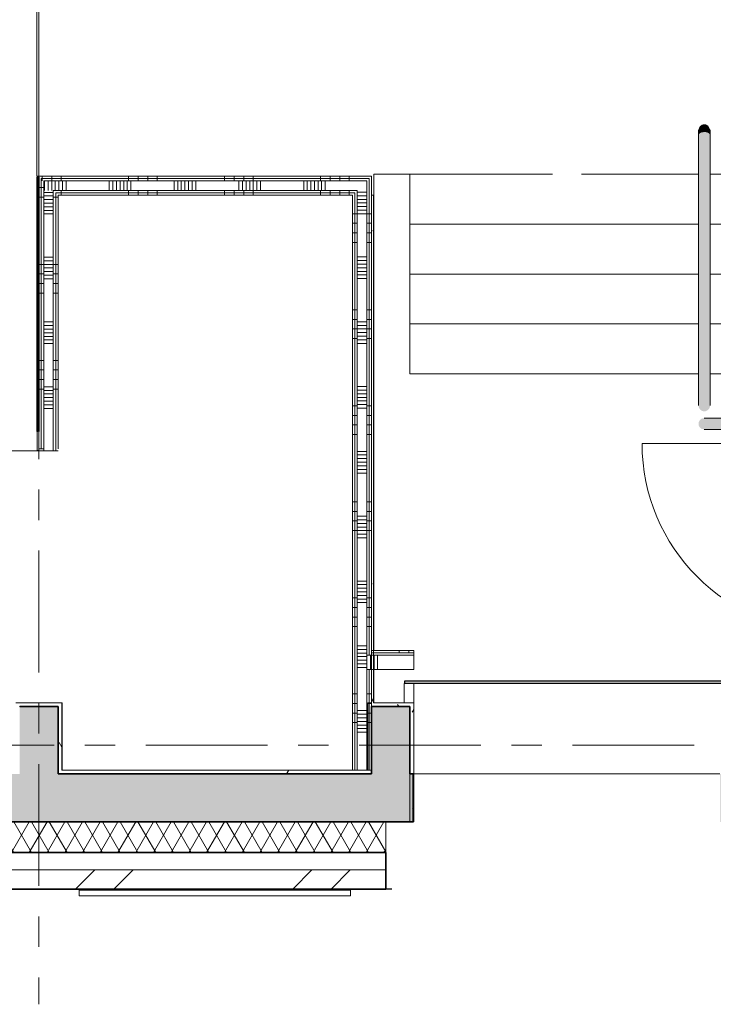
# Model space of a CAD drawing. Extents: x 2820 to 91013, y 1478 to 38178.
# Tile 55 of 182: x 42917 to 46530, y 1478 to 6605. Entities that reach past the tile are written whole.
import ezdxf

# ---------------------------------------------------------------- set-up
doc = ezdxf.new("R2010")
doc.units = 0
doc.header["$LTSCALE"] = 50
doc.linetypes.add('Onderlegger 2e verdieping$0$stramien', pattern=[22.225, 12.7, -3.175, 3.175, -3.175])
doc.layers.get('0').update_dxf_attribs({"linetype": 'CONTINUOUS'})
for name, color, linetype, lineweight in [('Onderlegger 2e verdieping$0$A-DETL-MBND', 8, 'CONTINUOUS', 18), ('Onderlegger 2e verdieping$0$A-DOOR', 8, 'CONTINUOUS', 25), ('Onderlegger 2e verdieping$0$A-EQPM', 8, 'CONTINUOUS', 18), ('Onderlegger 2e verdieping$0$A-FLOR-OTLN', 8, 'CONTINUOUS', 18), ('Onderlegger 2e verdieping$0$A-GLAZ', 8, 'CONTINUOUS', 25), ('Onderlegger 2e verdieping$0$A-WALL', 8, 'CONTINUOUS', 25), ('Onderlegger 2e verdieping$0$A-WALL-PATT', 8, 'CONTINUOUS', 50), ('Onderlegger 2e verdieping$0$I-WALL', 8, 'CONTINUOUS', 25), ('Onderlegger 2e verdieping$0$S-COLS', 8, 'CONTINUOUS', 18), ('Onderlegger 2e verdieping$0$S-GRID', 8, 'CONTINUOUS', 18)]:
    doc.layers.add(name, color=color, linetype=linetype, lineweight=lineweight)
pattern_1 = [(0, (0, 0), (406.4, 101.6), [33.528, -271.272, 33.528, -271.272, -1625.6]), (0, (0, 0), (406.4, 101.6), [-609.6, 33.528, -576.072, 33.528, -271.272, -711.2]), (0, (0, 0), (406.4, 101.6), [-1524, 33.528, -169.672, 33.528, -474.472]), (120, (152.4, 50.8), (-291.18818, 301.15272), [33.528, -271.272, 33.528, -271.272, -1625.6]), (120, (152.4, 50.8), (-291.18818, 301.15272), [-609.6, 33.528, -576.072, 33.528, -271.272, -711.2]), (120, (152.4, 50.8), (-291.18818, 301.15272), [-1524, 33.528, -169.672, 33.528, -474.472]), (240, (203.2, 254), (-115.21182, -402.75272), [33.528, -271.272, 33.528, -271.272, -1625.6]), (240, (203.2, 254), (-115.21182, -402.75272), [-609.6, 33.528, -576.072, 33.528, -271.272, -711.2]), (240, (203.2, 254), (-115.21182, -402.75272), [-1524, 33.528, -169.672, 33.528, -474.472])]
pattern_2 = [(180, (44749.85, 4444.55), (-9e-13, -500), []), (180, (44749.85, 4494.55), (-9e-13, -500), []), (180, (44749.85, 4544.55), (-9e-13, -500), []), (180, (44749.85, 4594.55), (-9e-13, -500), [])]
pattern_3 = [(270, (43633.2, 5790.9), (500, 2e-12), []), (270, (43583.2, 5790.9), (500, 2e-12), []), (270, (43533.2, 5790.9), (500, 2e-12), []), (270, (43483.2, 5790.9), (500, 2e-12), [])]
pattern_4 = [(360, (43016.6, 4830.97), (9e-13, 500), []), (360, (43016.6, 4780.97), (9e-13, 500), []), (360, (43016.6, 4730.97), (9e-13, 500), []), (360, (43016.6, 4680.97), (9e-13, 500), [])]

# ---------------------------------------------------------------- blocks, each defined once
blk = doc.blocks.new('Onderlegger 2e verdieping$0$66_KA_trap en hefplateau bij blazen brug - Type-7711230-Plotview 2e Verdieping - schaal 1 op 100')
at = {"layer": 'Onderlegger 2e verdieping$0$A-EQPM'}
for points in [[(1763.3, 3325.5), (1762.9, 3350.1), (1762.2, 3358.6), (1754.5, 3373.9), (1748.3, 3378.7), (1741.1, 3381.7), (1733.3, 3382.7), (1722.6, 3380.4), (1718.3, 3378.7), (1710.1, 3371.3), (1705.7, 3363.6), (1704.5, 3358.6), (1703.3, 3333.7), (1704.4, 3329.8), (1710.2, 3335.8), (1712.1, 3337.1), (1718.3, 3339.8), (1729.6, 3341.7), (1741.1, 3341.4), (1748.3, 3339.8), (1754.5, 3337.1), (1759.9, 3333), (1762.3, 3329.8)], [(1763.3, 2010.5), (1762.3, 3329.8), (1759.3, 3333.7), (1754.5, 3337.1), (1748.3, 3339.8), (1741.1, 3341.4), (1725.6, 3341.4), (1718.3, 3339.8), (1712.1, 3337.1), (1707.3, 3333.7), (1704.4, 3329.8), (1703.3, 3325.5), (1704.4, 2014.8), (1707.3, 2018.7), (1712.1, 2022.1), (1718.9, 2024.9), (1725.6, 2026.4), (1741.1, 2026.4), (1748.3, 2024.8), (1754.5, 2022.1), (1759.3, 2018.7), (1762.3, 2014.8)], [(1733.3, 1887.7), (1741.1, 1888.7), (1749.5, 1892.6), (1754.5, 1896.5), (1759.3, 1902.7), (1762.3, 1909.9), (1763.3, 1938.6), (1762.3, 2014.8), (1759.3, 2018.7), (1754.5, 2022.1), (1748.3, 2024.8), (1741.1, 2026.4), (1725.6, 2026.4), (1718.3, 2024.8), (1710.4, 2020.9), (1707.3, 2018.7), (1704.4, 2014.8), (1703.3, 2010.5), (1704.4, 1909.9), (1707.3, 1902.7), (1713.3, 1895.6), (1718.9, 1891.5), (1725.6, 1888.7)], [(2789.1, 2037), (3693.2, 2037), (3693.2, 2047), (2744.1, 2047), (2744.1, 2037)], [(1730.5, 1822.7), (1793.3, 1822.7), (1793.3, 1852.7), (1766.4, 1852.7), (1727.1, 1851.5), (1718.3, 1848.7), (1712.1, 1843.9), (1707.3, 1837.7), (1704.4, 1830.5), (1704.4, 1822.7), (1725.1, 1822.7)], [(1871.8, 1822.7), (1939.2, 1822.7), (1939.2, 1852.7), (1793.3, 1851.7), (1793.3, 1822.7)], [(2028.2, 1822.7), (2029.2, 1822.7), (2028.2, 1830.5), (2023.1, 1840.1), (2017.3, 1846.3), (2011, 1850), (2003, 1852.2), (1983, 1852.7), (1939.2, 1851.7), (1939.2, 1822.7), (2027.7, 1822.7)], [(1793.3, 1792.7), (1793.3, 1822.7), (1703.3, 1822.7), (1704.4, 1814.9), (1707.3, 1807.7), (1712.1, 1801.5), (1719.5, 1796.4), (1733.1, 1793.6), (1775.3, 1792.8)], [(1793.3, 1792.7), (1939.2, 1793.7), (1939.2, 1822.7), (1793.3, 1822.7), (1793.3, 1793.2)], [(1939.2, 1792.7), (2006.9, 1793.7), (2020.4, 1801.5), (2025.2, 1807.7), (2028.2, 1814.9), (2028.2, 1822.7), (1939.2, 1822.7), (1939.2, 1793.7)], [(2383.1, 740.2), (2393.1, 740.2), (2393.1, 1689.3), (2383.1, 1689.3), (2383.1, 841.6)]]:
    blk.add_hatch(color=256, dxfattribs=at).paths.add_polyline_path(points, flags=0)
for p, q in [((1703.3, 3325.5), (1703.3, 2010.5)), ((1763.3, 2010.5), (1763.3, 3325.5)), ((200, 3122.7), (11, 3122.7)), ((11, 3122.7), (11, 642.7)), ((200, 2082.7), (200, 3122.7)), ((200, 3122.7), (943.4, 3122.7)), ((1093.4, 3122.7), (1703.3, 3122.7)), ((1763.2, 3122.7), (1833.3, 3122.7)), ((2033.3, 3122.7), (1833.3, 3122.7)), ((1833.3, 3122.7), (1833.3, 2082.7)), ((2033.3, 1762.7), (2033.3, 3122.7)), ((3987.4, 3122.7), (3787.4, 3122.7)), ((3787.4, 3122.7), (3787.4, 642.7)), ((3987.4, 642.7), (3987.4, 3122.7)), ((3863.1, 3026.1), (3876, 3026.1)), ((3863.1, 3026.1), (3863.1, 642.7)), ((3863.1, 642.7), (3863.1, 3026.1)), ((3863.1, 3026.1), (3880.6, 3026.1)), ((3876, 3026.1), (3876, 642.7)), ((3880.6, 3028.1), (3905.6, 3028.1)), ((3880.6, 642.7), (3880.6, 3028.1)), ((3905.6, 3028.1), (3905.6, 642.7)), ((3905.6, 3026.1), (3913.6, 3026.1)), ((3907.4, 3026.1), (3913.6, 3026.1)), ((3907.4, 3026.1), (3907.4, 642.7)), ((3913.6, 3026.1), (3913.6, 642.7)), ((3913.6, 3026.1), (3913.6, 642.7)), ((3723.5, 3021.1), (3723.5, 2072)), ((200, 2862.7), (1703.3, 2862.7)), ((1763.3, 2862.7), (1833.3, 2862.7)), ((200, 2602.7), (1703.3, 2602.7)), ((1763.3, 2602.7), (1833.3, 2602.7)), ((200, 2342.7), (1703.3, 2342.7)), ((1763.3, 2342.7), (1833.3, 2342.7)), ((1703.4, 2082.7), (200, 2082.7)), ((1833.3, 2082.7), (1763.3, 2082.7)), ((2327.4, 2082.7), (2053.4, 2082.7)), ((2053.4, 2082.7), (2053.4, 1772.7)), ((2327.4, 1772.7), (2327.4, 2082.7)), ((2657.4, 2082.7), (2347.4, 2082.7)), ((2347.4, 2082.7), (2347.4, 1772.7)), ((2657.4, 1926.8), (2657.4, 2082.7)), ((3767.4, 2082.7), (2667.4, 2082.7)), ((2667.4, 2082.7), (2667.4, 1922.7)), ((3767.4, 662.7), (3767.4, 2082.7)), ((3693.2, 2047), (2744.1, 2047)), ((2744.1, 2047), (2744.1, 2037)), ((2744.1, 2037), (3693.2, 2037)), ((2503.2, 1772.7), (2657.4, 1926.8)), ((2667.4, 1922.7), (2507.4, 1762.7)), ((1939.2, 1852.7), (1793.3, 1852.7)), ((1793.3, 1792.7), (1939.2, 1792.7)), ((2327.4, 1762.7), (2033.3, 1762.7)), ((2053.4, 1772.7), (2327.4, 1772.7)), ((2327.4, 642.7), (2327.4, 1762.7)), ((2347.4, 1772.7), (2503.2, 1772.7)), ((2507.4, 1762.7), (2347.4, 1762.7)), ((2347.4, 1762.7), (2347.4, 662.7)), ((1409, 1719.6), (2358.1, 1719.6)), ((2383.1, 1689.3), (2383.1, 740.2)), ((2393.1, 740.2), (2393.1, 1689.3)), ((2383.1, 740.2), (2393.1, 740.2)), ((2347.4, 662.7), (3767.4, 662.7)), ((3880.6, 642.7), (3905.6, 642.7)), ((11, 543.2), (11, 369.9)), ((3666.7, 484), (3666.7, 543.2)), ((3666.7, 416.4), (3666.7, 470)), ((220, 0), (1814, 0))]:
    blk.add_line(p, q, dxfattribs=at)
at = {"layer": 'Onderlegger 2e verdieping$0$A-EQPM', "flags": 128}
for points in [[(1703.3, 3352.7), (1703.3, 3352.7), (1703.3, 3352.5), (1703.3, 3352.3), (1703.3, 3351.9), (1703.3, 3351.5), (1703.3, 3351), (1703.3, 3350.4), (1703.3, 3349.7), (1703.3, 3348.9), (1703.3, 3348), (1703.3, 3347), (1703.3, 3345.9), (1703.3, 3344.8), (1703.3, 3343.5), (1703.3, 3342.2), (1703.3, 3340.8), (1703.3, 3339.4), (1703.3, 3337.8), (1703.3, 3336.2), (1703.3, 3334.5), (1703.3, 3332.7), (1703.3, 3330.9), (1703.3, 3329), (1703.3, 3327.1), (1703.3, 3325.5)], [(1763.3, 3325.5), (1763.3, 3327.5), (1763.3, 3329.4), (1763.3, 3331.3), (1763.3, 3333.1), (1763.3, 3334.9), (1763.3, 3336.5), (1763.3, 3338.1), (1763.3, 3339.7), (1763.3, 3341.1), (1763.3, 3342.5), (1763.3, 3343.8), (1763.3, 3345), (1763.3, 3346.1), (1763.3, 3347.2), (1763.3, 3348.2), (1763.3, 3349), (1763.3, 3349.8), (1763.3, 3350.5), (1763.3, 3351.1), (1763.3, 3351.6), (1763.3, 3352), (1763.3, 3352.3), (1763.3, 3352.5), (1763.3, 3352.7), (1763.3, 3352.7)], [(1703.3, 2010.5), (1703.3, 2008.5), (1703.3, 2006.4), (1703.3, 2004.3), (1703.3, 2002.1), (1703.3, 1999.9), (1703.3, 1997.7), (1703.3, 1995.4), (1703.3, 1993.1), (1703.3, 1990.7), (1703.3, 1988.4), (1703.3, 1986), (1703.3, 1983.6), (1703.3, 1981.2), (1703.3, 1978.8), (1703.3, 1976.4), (1703.3, 1974), (1703.3, 1971.7), (1703.3, 1969.3), (1703.3, 1966.9), (1703.3, 1964.6), (1703.3, 1962.2), (1703.3, 1959.9), (1703.3, 1957.6), (1703.3, 1955.4), (1703.3, 1953.2), (1703.3, 1951), (1703.3, 1948.9), (1703.3, 1946.8), (1703.3, 1944.8), (1703.3, 1942.8), (1703.3, 1940.9), (1703.3, 1939), (1703.3, 1937.2), (1703.3, 1935.5), (1703.3, 1933.8), (1703.3, 1932.2), (1703.3, 1930.7), (1703.3, 1929.2), (1703.3, 1927.8), (1703.3, 1926.5), (1703.3, 1925.3), (1703.3, 1924.2), (1703.3, 1923.2), (1703.3, 1922.2), (1703.3, 1921.3), (1703.3, 1920.6), (1703.3, 1919.9), (1703.3, 1919.3), (1703.3, 1918.8), (1703.3, 1918.4), (1703.3, 1918.1), (1703.3, 1917.8), (1703.3, 1917.7), (1703.3, 1917.7)], [(1763.3, 1917.7), (1763.3, 1917.7), (1763.3, 1917.9), (1763.3, 1918.1), (1763.3, 1918.5), (1763.3, 1918.9), (1763.3, 1919.4), (1763.3, 1920), (1763.3, 1920.7), (1763.3, 1921.5), (1763.3, 1922.4), (1763.3, 1923.4), (1763.3, 1924.5), (1763.3, 1925.6), (1763.3, 1926.9), (1763.3, 1928.2), (1763.3, 1929.6), (1763.3, 1931), (1763.3, 1932.6), (1763.3, 1934.2), (1763.3, 1935.9), (1763.3, 1937.7), (1763.3, 1939.5), (1763.3, 1941.4), (1763.3, 1943.3), (1763.3, 1945.3), (1763.3, 1947.3), (1763.3, 1949.4), (1763.3, 1951.6), (1763.3, 1953.7), (1763.3, 1956), (1763.3, 1958.2), (1763.3, 1960.5), (1763.3, 1962.8), (1763.3, 1965.1), (1763.3, 1967.5), (1763.3, 1969.9), (1763.3, 1972.3), (1763.3, 1974.7), (1763.3, 1977.1), (1763.3, 1979.5), (1763.3, 1981.8), (1763.3, 1984.2), (1763.3, 1986.6), (1763.3, 1989), (1763.3, 1991.3), (1763.3, 1993.7), (1763.3, 1996), (1763.3, 1998.2), (1763.3, 2000.5), (1763.3, 2002.7), (1763.3, 2004.8), (1763.3, 2006.9), (1763.3, 2009), (1763.3, 2010.5)], [(1793.3, 1852.7), (1790.9, 1852.7), (1788.5, 1852.7), (1786.1, 1852.7), (1783.8, 1852.7), (1781.4, 1852.7), (1779.1, 1852.7), (1776.7, 1852.7), (1774.5, 1852.7), (1772.2, 1852.7), (1770, 1852.7), (1767.8, 1852.7), (1765.6, 1852.7), (1763.5, 1852.7), (1761.5, 1852.7), (1759.5, 1852.7), (1757.5, 1852.7), (1755.6, 1852.7), (1753.8, 1852.7), (1752, 1852.7), (1750.3, 1852.7), (1748.7, 1852.7), (1747.1, 1852.7), (1745.6, 1852.7), (1744.2, 1852.7), (1742.8, 1852.7), (1741.6, 1852.7), (1740.4, 1852.7), (1739.3, 1852.7), (1738.3, 1852.7), (1737.4, 1852.7), (1736.6, 1852.7), (1735.8, 1852.7), (1735.2, 1852.7), (1734.7, 1852.7), (1734.2, 1852.7), (1733.8, 1852.7), (1733.6, 1852.7), (1733.4, 1852.7), (1733.3, 1852.7), (1733.3, 1852.7)], [(1999.2, 1852.7), (1999.1, 1852.7), (1999, 1852.7), (1998.7, 1852.7), (1998.4, 1852.7), (1998, 1852.7), (1997.5, 1852.7), (1996.8, 1852.7), (1996.1, 1852.7), (1995.3, 1852.7), (1994.4, 1852.7), (1993.5, 1852.7), (1992.4, 1852.7), (1991.2, 1852.7), (1990, 1852.7), (1988.7, 1852.7), (1987.3, 1852.7), (1985.8, 1852.7), (1984.3, 1852.7), (1982.7, 1852.7), (1981, 1852.7), (1979.2, 1852.7), (1977.4, 1852.7), (1975.5, 1852.7), (1973.6, 1852.7), (1971.6, 1852.7), (1969.6, 1852.7), (1967.5, 1852.7), (1965.3, 1852.7), (1963.1, 1852.7), (1960.9, 1852.7), (1958.7, 1852.7), (1956.4, 1852.7), (1954.1, 1852.7), (1951.7, 1852.7), (1949.4, 1852.7), (1947, 1852.7), (1944.6, 1852.7), (1942.2, 1852.7), (1939.8, 1852.7), (1939.2, 1852.7)], [(1733.3, 1792.7), (1733.4, 1792.7), (1733.5, 1792.7), (1733.8, 1792.7), (1734.1, 1792.7), (1734.5, 1792.7), (1735, 1792.7), (1735.7, 1792.7), (1736.4, 1792.7), (1737.2, 1792.7), (1738.1, 1792.7), (1739, 1792.7), (1740.1, 1792.7), (1741.3, 1792.7), (1742.5, 1792.7), (1743.8, 1792.7), (1745.2, 1792.7), (1746.7, 1792.7), (1748.2, 1792.7), (1749.8, 1792.7), (1751.5, 1792.7), (1753.3, 1792.7), (1755.1, 1792.7), (1757, 1792.7), (1758.9, 1792.7), (1760.9, 1792.7), (1763, 1792.7), (1765.1, 1792.7), (1767.2, 1792.7), (1769.4, 1792.7), (1771.6, 1792.7), (1773.8, 1792.7), (1776.1, 1792.7), (1778.4, 1792.7), (1780.8, 1792.7), (1783.1, 1792.7), (1785.5, 1792.7), (1787.9, 1792.7), (1790.3, 1792.7), (1792.7, 1792.7), (1793.3, 1792.7)], [(1939.2, 1792.7), (1941.6, 1792.7), (1944, 1792.7), (1946.4, 1792.7), (1948.7, 1792.7), (1951.1, 1792.7), (1953.4, 1792.7), (1955.8, 1792.7), (1958.1, 1792.7), (1960.3, 1792.7), (1962.5, 1792.7), (1964.7, 1792.7), (1966.9, 1792.7), (1969, 1792.7), (1971.1, 1792.7), (1973.1, 1792.7), (1975, 1792.7), (1976.9, 1792.7), (1978.7, 1792.7), (1980.5, 1792.7), (1982.2, 1792.7), (1983.9, 1792.7), (1985.4, 1792.7), (1986.9, 1792.7), (1988.3, 1792.7), (1989.7, 1792.7), (1990.9, 1792.7), (1992.1, 1792.7), (1993.2, 1792.7), (1994.2, 1792.7), (1995.1, 1792.7), (1995.9, 1792.7), (1996.7, 1792.7), (1997.3, 1792.7), (1997.9, 1792.7), (1998.3, 1792.7), (1998.7, 1792.7), (1998.9, 1792.7), (1999.1, 1792.7), (1999.2, 1792.7), (1999.2, 1792.7)]]:
    blk.add_lwpolyline(points, dxfattribs=at)
at = {"layer": 'Onderlegger 2e verdieping$0$A-EQPM'}
for centre, radius, start, end in [((3723.5, 2041.7), 979.4, 90, 180), ((2712.8, 2042), 30, 0, 180), ((3722.8, 2042), 30, 0, 180), ((2712.8, 2042), 30, 180, 360), ((3721.4, 2042), 28.6, 169.932, 190.068), ((3722.8, 2042), 30, 180, 360), ((2388.1, 1718.9), 30, 90, 270), ((2388.1, 1718.9), 30, 270, 90), ((2388.4, 1719.6), 979.4, 180, 270), ((2388.1, 1717.5), 28.6, 259.932, 280.068), ((2388.1, 708.9), 30, 90, 270), ((2388.1, 708.9), 30, 270, 90)]:
    blk.add_arc(centre, radius, start, end, dxfattribs=at)
blk = doc.blocks.new('Onderlegger 2e verdieping$0$32_KA HK-18 - 2e verd schuifdeur-7715362-Plotview 2e Verdieping - schaal 1 op 100')
at = {"layer": 'Onderlegger 2e verdieping$0$A-DOOR', "lineweight": 18}
h = blk.add_hatch(dxfattribs=at)
h.set_pattern_fill('FP_189', color=256, style=0, pattern_type=2)
h.set_pattern_definition([(225, (49371.25, 3048.2), (91.92388, -91.92388), [])])
h.paths.add_polyline_path([(4401.7, 0), (4401.7, -100), (4451.7, -100), (4451.7, 0)], flags=0)
h.paths.add_polyline_path([(806.7, 0), (806.7, -100), (856.7, -100), (856.7, 0)], flags=0)
h = blk.add_hatch(dxfattribs=at)
h.set_pattern_fill('FP_190', color=256, style=0, pattern_type=2)
h.set_pattern_definition([(225, (49371.25, 3048.2), (212.132, -212.132), [])])
h.paths.add_polyline_path([(1221, 0), (854.7, 0), (854.7, -46.4), (2705, -46.4), (2705, 0), (1832.5, 0)], flags=0)
for p, q in [((806.7, -100), (806.7, 0)), ((806.7, 0), (856.7, 0)), ((854.7, 0), (2705, 0)), ((854.7, -46.4), (854.7, 0)), ((856.7, 0), (856.7, -100)), ((2705, 0), (2705, -46.4)), ((4401.7, -100), (4401.7, 0)), ((4401.7, 0), (4451.7, 0)), ((4451.7, 0), (4451.7, -100)), ((2705, -46.4), (854.7, -46.4)), ((4451.7, -100), (4447.5, -100))]:
    blk.add_line(p, q, dxfattribs=at)
at = {"layer": 'Onderlegger 2e verdieping$0$A-DOOR'}
for p, q in [((806.7, -114), (806.7, -100)), ((806.7, -100), (4447.5, -100)), ((4447.5, -100), (4447.5, -114)), ((4447.5, -114), (806.7, -114))]:
    blk.add_line(p, q, dxfattribs=at)
blk = doc.blocks.new('Onderlegger 2e verdieping$0$31_KA_Houten kozijn metselwerkgevel met draaiend deel verdieping - 31_KA_Houten kozijn metselwerkgevel met draaiend deel verdieping-12073448-Plotview 2e Verdieping - schaal 1 op 100')
at = {"layer": 'Onderlegger 2e verdieping$0$A-DETL-MBND'}
for p, q in [((-706.5, -210), (-706.5, -180)), ((-688.5, -180.1), (-706.5, -180.1)), ((-688.5, -175), (-688.5, -180)), ((688.5, -180), (-688.5, -180)), ((688.5, -180), (688.5, -175)), ((706.5, -180.1), (688.5, -180.1)), ((706.5, -180), (706.5, -210)), ((706.5, -210), (-706.5, -210)), ((-673.9, -210.1), (-706.5, -210.1)), ((706.5, -210.1), (-706.5, -210.1)), ((706.5, -210.1), (673.9, -210.1))]:
    blk.add_line(p, q, dxfattribs=at)
blk = doc.blocks.new('Onderlegger 2e verdieping')
at = {"layer": 'Onderlegger 2e verdieping$0$A-WALL-PATT', "lineweight": 5}
blk.add_hatch(color=256, dxfattribs=at).paths.add_polyline_path([(43006.6, 4461), (43011.6, 4461), (43011.6, 5785.3), (43006.6, 5785.3), (43006.6, 5206.2)], flags=0)
at = {"layer": 'Onderlegger 2e verdieping$0$A-WALL-PATT', "lineweight": 18}
h = blk.add_hatch(dxfattribs=at)
h.set_pattern_fill('FP_432', color=256, angle=90, style=0, pattern_type=2)
h.set_pattern_definition([(0, (43006.6, 4923.2), (0, 500), []), (0, (43006.6, 4873.2), (0, 500), []), (0, (43006.6, 4823.2), (0, 500), []), (0, (43006.6, 4773.2), (0, 500), [])])
h.paths.add_polyline_path([(43016.6, 4461), (43016.6, 5785.3), (43011.6, 5785.3), (43011.6, 4461)], flags=0)
h = blk.add_hatch(dxfattribs=at)
h.set_pattern_fill('FP_425', color=256, angle=-270, style=0, pattern_type=2)
h.set_pattern_definition(pattern_3)
h.paths.add_polyline_path([(44724.8, 5778.4), (44737.3, 5778.4), (44737.3, 5790.9), (43016.6, 5790.9), (43016.6, 5778.4), (44649.8, 5778.4)], flags=0)
h = blk.add_hatch(dxfattribs=at)
h.set_pattern_fill('FP_427', color=256, angle=90, style=0, pattern_type=2)
h.set_pattern_definition(pattern_4)
h.paths.add_polyline_path([(43016.6, 4371), (43029.1, 4371), (43029.1, 5778.4), (43016.6, 5778.4), (43016.6, 5206.2)], flags=0)
h = blk.add_hatch(dxfattribs=at)
h.set_pattern_fill('FP_425', color=256, angle=-270, style=0, pattern_type=2)
h.set_pattern_definition(pattern_3)
h.paths.add_polyline_path([(44674.8, 5765.9), (44724.8, 5765.9), (44724.8, 5778.4), (43029.1, 5778.4), (43029.1, 5765.9), (44649.8, 5765.9)], flags=0)
h = blk.add_hatch(dxfattribs=at)
h.set_pattern_fill('FP_427', color=256, angle=90, style=0, pattern_type=2)
h.set_pattern_definition(pattern_4)
h.paths.add_polyline_path([(43029.1, 4371), (43041.6, 4371), (43041.6, 5765.9), (43029.1, 5765.9), (43029.1, 5206.2)], flags=0)
h = blk.add_hatch(dxfattribs=at)
h.set_pattern_fill('FP_426', color=256, angle=-270, style=0, pattern_type=2)
h.set_pattern_definition([(270, (43833.22, 5790.9), (337.5, 1e-12), []), (270, (43814.47, 5790.9), (337.5, 1e-12), []), (270, (43795.72, 5790.9), (337.5, 1e-12), []), (270, (43776.97, 5790.9), (337.5, 1e-12), []), (270, (43758.22, 5790.9), (337.5, 1e-12), []), (270, (43739.47, 5790.9), (337.5, 1e-12), []), (270, (43720.72, 5790.9), (337.5, 1e-12), [])])
h.paths.add_polyline_path([(44662.3, 5715.9), (44674.8, 5715.9), (44674.8, 5765.9), (43041.6, 5765.9), (43041.6, 5715.9), (44649.8, 5715.9)], flags=0)
h = blk.add_hatch(dxfattribs=at)
h.set_pattern_fill('FP_196', color=256, angle=90, style=0, pattern_type=2)
h.set_pattern_definition([(180, (44749.85, 4244.55), (-6e-13, -337.5), []), (180, (44749.85, 4263.3), (-6e-13, -337.5), []), (180, (44749.85, 4282.05), (-6e-13, -337.5), []), (180, (44749.85, 4300.8), (-6e-13, -337.5), []), (180, (44749.85, 4319.55), (-6e-13, -337.5), []), (180, (44749.85, 4338.3), (-6e-13, -337.5), []), (180, (44749.85, 4357.05), (-6e-13, -337.5), [])])
h.paths.add_polyline_path([(44674.8, 2698.2), (44724.8, 2698.2), (44724.8, 5765.9), (44674.8, 5765.9), (44674.8, 2887.3)], flags=0)
h = blk.add_hatch(dxfattribs=at)
h.set_pattern_fill('FP_195', color=256, angle=90, style=0, pattern_type=2)
h.set_pattern_definition(pattern_2)
h.paths.add_polyline_path([(44724.8, 2698.2), (44737.3, 2698.2), (44737.3, 3221.4), (44724.8, 3221.4), (44724.8, 2887.3)], flags=0)
h.paths.add_polyline_path([(44737.3, 3296.4), (44737.3, 5778.4), (44724.8, 5778.4), (44724.8, 3296.4)], flags=0)
h = blk.add_hatch(dxfattribs=at)
h.set_pattern_fill('FP_195', color=256, angle=90, style=0, pattern_type=2)
h.set_pattern_definition(pattern_2)
h.paths.add_polyline_path([(44737.3, 2698.2), (44749.8, 2698.2), (44749.8, 3221.4), (44737.3, 3221.4), (44737.3, 2887.3)], flags=0)
h.paths.add_polyline_path([(44749.8, 3296.4), (44749.8, 5790.9), (44737.3, 5790.9), (44737.3, 3296.4)], flags=0)
h = blk.add_hatch(dxfattribs=at)
h.set_pattern_fill('FP_428', color=256, angle=90, style=0, pattern_type=2)
h.set_pattern_definition([(0, (43016.6, 5030.97), (0, 337.5), []), (0, (43016.6, 5012.22), (0, 337.5), []), (0, (43016.6, 4993.47), (0, 337.5), []), (0, (43016.6, 4974.72), (0, 337.5), []), (0, (43016.6, 4955.97), (0, 337.5), []), (0, (43016.6, 4937.22), (0, 337.5), []), (0, (43016.6, 4918.47), (0, 337.5), [])])
h.paths.add_polyline_path([(43091.6, 4361.5), (43091.6, 5715.9), (43041.6, 5715.9), (43041.6, 4361.5)], flags=0)
h = blk.add_hatch(dxfattribs=at)
h.set_pattern_fill('FP_425', color=256, angle=-270, style=0, pattern_type=2)
h.set_pattern_definition(pattern_3)
h.paths.add_polyline_path([(44649.8, 5703.4), (44662.3, 5703.4), (44662.3, 5715.9), (43091.6, 5715.9), (43091.6, 5703.4), (44480.9, 5703.4)], flags=0)
h = blk.add_hatch(dxfattribs=at)
h.set_pattern_fill('FP_427', color=256, angle=90, style=0, pattern_type=2)
h.set_pattern_definition(pattern_4)
h.paths.add_polyline_path([(43091.6, 4361.5), (43104.1, 4361.5), (43104.1, 5703.4), (43091.6, 5703.4), (43091.6, 4363)], flags=0)
h = blk.add_hatch(dxfattribs=at)
h.set_pattern_fill('FP_425', color=256, angle=-270, style=0, pattern_type=2)
h.set_pattern_definition(pattern_3)
h.paths.add_polyline_path([(43257.7, 5690.9), (44649.8, 5690.9), (44649.8, 5703.4), (43104.1, 5703.4), (43104.1, 5690.9), (43116.6, 5690.9)], flags=0)
h = blk.add_hatch(dxfattribs=at)
h.set_pattern_fill('FP_195', color=256, angle=90, style=0, pattern_type=2)
h.set_pattern_definition(pattern_2)
h.paths.add_polyline_path([(44649.8, 2698.2), (44662.3, 2698.2), (44662.3, 5703.4), (44649.8, 5703.4), (44649.8, 2887.3)], flags=0)
h = blk.add_hatch(dxfattribs=at)
h.set_pattern_fill('FP_195', color=256, angle=90, style=0, pattern_type=2)
h.set_pattern_definition(pattern_2)
h.paths.add_polyline_path([(44662.3, 2698.2), (44674.8, 2698.2), (44674.8, 5715.9), (44662.3, 5715.9), (44662.3, 2887.3)], flags=0)
h = blk.add_hatch(dxfattribs=at)
h.set_pattern_fill('FP_427', color=256, angle=90, style=0, pattern_type=2)
h.set_pattern_definition(pattern_4)
h.paths.add_polyline_path([(43116.6, 4361.5), (43116.6, 5690.9), (43104.1, 5690.9), (43104.1, 4361.5)], flags=0)
h = blk.add_hatch(dxfattribs=at)
h.set_pattern_fill('FP_60', color=256, style=0, pattern_type=2)
h.set_pattern_definition(pattern_1)
h.paths.add_polyline_path([(44749.6, 3048.2), (44759.6, 3048.2), (44759.6, 5690.9), (44749.6, 5690.9), (44749.6, 3098.1)], flags=0)
h = blk.add_hatch(dxfattribs=at)
h.set_pattern_fill('FP_191', color=256, angle=90, style=0, pattern_type=2)
h.set_pattern_definition([(90, (46693.65, 3221.4), (-337.5, -1e-12), []), (90, (46712.4, 3221.4), (-337.5, -1e-12), []), (90, (46731.15, 3221.4), (-337.5, -1e-12), []), (90, (46749.9, 3221.4), (-337.5, -1e-12), []), (90, (46768.65, 3221.4), (-337.5, -1e-12), []), (90, (46787.4, 3221.4), (-337.5, -1e-12), []), (90, (46806.15, 3221.4), (-337.5, -1e-12), [])])
h.paths.add_polyline_path([(48150.3, 3221.4), (48637.4, 3221.4), (48637.4, 3296.4), (46563.6, 3296.4), (46563.6, 3221.4), (47538.7, 3221.4)], flags=0)
h.paths.add_polyline_path([(44749.8, 3221.4), (44969.6, 3221.4), (44969.6, 3296.4), (44724.8, 3296.4), (44724.8, 3221.4), (44737.3, 3221.4)], flags=0)
h = blk.add_hatch(dxfattribs=at)
h.set_pattern_fill('FP_192', color=256, angle=90, style=0, pattern_type=2)
h.set_pattern_definition([(90, (46893.65, 3221.4), (-500, -2e-12), []), (90, (46943.65, 3221.4), (-500, -2e-12), []), (90, (46993.65, 3221.4), (-500, -2e-12), []), (90, (47043.65, 3221.4), (-500, -2e-12), [])])
h.paths.add_polyline_path([(48712.4, 3308.4), (48724.4, 3309), (48724.4, 3320.9), (46563.6, 3320.9), (46563.6, 3308.4), (48637.4, 3308.4)], flags=0)
h.paths.add_polyline_path([(44749.8, 3308.4), (44969.6, 3308.4), (44969.6, 3320.9), (44749.8, 3320.9)], flags=0)
h = blk.add_hatch(dxfattribs=at)
h.set_pattern_fill('FP_75', color=256, style=0, pattern_type=2)
h.set_pattern_definition([(45, (0, 0), (-353.5534, 353.5534), [])])
h.paths.add_polyline_path([(48150.3, 3296.4), (48712.4, 3296.4), (48712.4, 3308.4), (46563.6, 3308.4), (46563.6, 3296.4), (47538.7, 3296.4)], flags=0)
h.paths.add_polyline_path([(44749.8, 3296.4), (44969.6, 3296.4), (44969.6, 3308.4), (44749.8, 3308.4)], flags=0)
h = blk.add_hatch(dxfattribs=at)
h.set_pattern_fill('FP_60', color=256, style=0, pattern_type=2)
h.set_pattern_definition(pattern_1)
h.paths.add_polyline_path([(43116.3, 3028.2), (43116.3, 3048.2), (42896.3, 3048.2), (42896.3, 3028.2), (42916.3, 3028.2)], flags=0)
h = blk.add_hatch(dxfattribs=at)
h.set_pattern_fill('FP_60', color=256, style=0, pattern_type=2)
h.set_pattern_definition(pattern_1)
h.paths.add_polyline_path([(43136.3, 2678.2), (43136.3, 3048.2), (43116.3, 3048.2), (43116.3, 2678.2)], flags=0)
h = blk.add_hatch(dxfattribs=at)
h.set_pattern_fill('FP_60', color=256, style=0, pattern_type=2)
h.set_pattern_definition(pattern_1)
h.paths.add_polyline_path([(44786.7, 3028.2), (44949.6, 3028.2), (44949.6, 3048.2), (44729.6, 3048.2), (44729.6, 3028.2), (44749.6, 3028.2)], flags=0)
h = blk.add_hatch(dxfattribs=at)
h.set_pattern_fill('FP_60', color=256, style=0, pattern_type=2)
h.set_pattern_definition(pattern_1)
h.paths.add_polyline_path([(44949.6, 2428.2), (44969.6, 2428.2), (44969.6, 3048.2), (44949.6, 3048.2), (44949.6, 2465.7)], flags=0)
at = {"layer": 'Onderlegger 2e verdieping$0$A-WALL-PATT', "lineweight": 25}
h = blk.add_hatch(color=256, dxfattribs=at)
h.paths.add_polyline_path([(53654.4, 2428.2), (54016.6, 2428.2), (54016.6, 2678.2), (46566.6, 2678.2), (46566.6, 2428.2), (53042.8, 2428.2)], flags=0)
h.paths.add_polyline_path([(44939.6, 2428.2), (44966.6, 2428.2), (44966.6, 2678.2), (37516.6, 2678.2), (37516.6, 2428.2), (44786.7, 2428.2)], flags=0)
h = blk.add_hatch(color=256, dxfattribs=at)
h.paths.add_polyline_path([(53654.4, 2428.2), (54036.6, 2428.2), (54036.6, 2678.2), (46566.6, 2678.2), (46566.6, 2428.2), (53042.8, 2428.2)], flags=0)
h.paths.add_polyline_path([(44939.6, 2428.2), (44966.6, 2428.2), (44966.6, 2678.2), (37516.6, 2678.2), (37516.6, 2428.2), (44786.7, 2428.2)], flags=0)
at = {"layer": 'Onderlegger 2e verdieping$0$A-WALL-PATT', "lineweight": 18}
h = blk.add_hatch(dxfattribs=at)
h.set_pattern_fill('FP_60', color=256, style=0, pattern_type=2)
h.set_pattern_definition(pattern_1)
h.paths.add_polyline_path([(43136.3, 2678.2), (44729.6, 2678.2), (44729.6, 2698.2), (43136.3, 2698.2)], flags=0)
h = blk.add_hatch(dxfattribs=at)
h.set_pattern_fill('FP_8', color=256, angle=60, style=0, pattern_type=2)
h.set_pattern_definition([(60, (45559.1, 2118.2), (-46.182, 80.0104), []), (120, (45651.5, 2118.2), (-92.382, 0.0104), [])])
h.paths.add_polyline_path([(54266, 2268.2), (54436.6, 2268.2), (54436.6, 2428.2), (46739.8, 2428.2), (46739.8, 2268.2), (53654.4, 2268.2)], flags=0)
h.paths.add_polyline_path([(44786.7, 2268.2), (44823.9, 2268.2), (44823.9, 2428.2), (37116.6, 2428.2), (37116.6, 2268.2), (44480.9, 2268.2)], flags=0)
h.paths.add_polyline_path([(36681.6, 2268.2), (36786.6, 2268.2), (36786.6, 2428.2), (36681.6, 2428.2)], flags=0)
h = blk.add_hatch(dxfattribs=at)
h.set_pattern_fill('FP_1', color=256, angle=45, style=0, pattern_type=2)
h.set_pattern_definition([(45, (400, -4e-13), (-565.685, 565.685), []), (45, (600, -6e-13), (-565.685, 565.685), [])])
h.paths.add_polyline_path([(54436.6, 2078.2), (54686.6, 2078.2), (54686.6, 2178.2), (46739.8, 2178.2), (46739.8, 2078.2), (54266, 2078.2)], flags=0)
h.paths.add_polyline_path([(43869.3, 2078.2), (44823.9, 2078.2), (44823.9, 2178.2), (36681.6, 2178.2), (36681.6, 2078.2), (43257.7, 2078.2)], flags=0)
at = {"layer": 'Onderlegger 2e verdieping$0$S-COLS', "lineweight": 5}
for points in [[(43116.6, 2678.2), (43116.6, 3028.2), (42916.6, 3028.2), (42916.6, 2678.2)], [(44749.6, 2678.2), (44949.6, 2678.2), (44949.6, 3028.2), (44749.6, 3028.2), (44749.6, 2887.3)]]:
    blk.add_hatch(color=256, dxfattribs=at).paths.add_polyline_path(points, flags=0)
at = {"layer": 'Onderlegger 2e verdieping$0$A-FLOR-OTLN'}
for p, q in [((43006.6, 8051.2), (43006.6, 5790.9)), ((43016.6, 5790.9), (43016.6, 8051.2)), ((43006.6, 5790.9), (43016.6, 5790.9)), ((41706.1, 4361), (43116.6, 4361)), ((43137.8, 3048.2), (43136.3, 3048.2)), ((43137.8, 2698.2), (43137.8, 3048.2))]:
    blk.add_line(p, q, dxfattribs=at)
at = {"layer": 'Onderlegger 2e verdieping$0$A-WALL', "lineweight": 35}
for p, q in [((44749.6, 2678.2), (43116.6, 2678.2)), ((44749.6, 2678.2), (43116.6, 2678.2)), ((44966.6, 2678.2), (44949.6, 2678.2)), ((44966.6, 2678.2), (44949.6, 2678.2)), ((44966.6, 2428.2), (44966.6, 2678.2)), ((44966.6, 2428.2), (44966.6, 2678.2)), ((37516.6, 2428.2), (44966.6, 2428.2)), ((37516.6, 2428.2), (44966.6, 2428.2)), ((44823.9, 2268.2), (36876.6, 2268.2)), ((44823.9, 2078.2), (44823.9, 2268.2)), ((36681.6, 2078.2), (44823.9, 2078.2))]:
    blk.add_line(p, q, dxfattribs=at)
at = {"layer": 'Onderlegger 2e verdieping$0$A-WALL', "lineweight": 18}
for p, q in [((44823.9, 2428.2), (37116.6, 2428.2)), ((44823.9, 2268.2), (44823.9, 2428.2)), ((44823.9, 2178.2), (36494.6, 2178.2))]:
    blk.add_line(p, q, dxfattribs=at)
at = {"layer": 'Onderlegger 2e verdieping$0$A-WALL'}
blk.add_line((44855, 2078.2), (44823.9, 2078.2), dxfattribs=at)
at = {"layer": 'Onderlegger 2e verdieping$0$I-WALL', "lineweight": 18}
for p, q in [((43011.6, 5785.3), (43006.6, 5785.3)), ((43006.6, 5785.3), (43006.6, 4461)), ((44749.8, 5790.9), (43016.6, 5790.9)), ((43016.6, 5790.9), (43016.6, 5785.3)), ((43029.1, 5778.4), (44737.3, 5778.4)), ((43029.1, 4371), (43029.1, 5778.4)), ((43041.6, 5765.9), (44724.8, 5765.9)), ((43041.6, 4361.5), (43041.6, 5765.9)), ((44724.8, 3296.4), (44724.8, 5765.9)), ((44737.3, 3296.4), (44737.3, 5778.4)), ((44749.8, 3320.9), (44749.8, 5790.9)), ((43091.6, 5715.9), (44674.8, 5715.9)), ((43091.6, 4361.5), (43091.6, 5715.9)), ((43104.1, 5703.4), (44662.3, 5703.4)), ((43104.1, 4361.5), (43104.1, 5703.4)), ((44662.3, 2698.2), (44662.3, 5703.4)), ((44674.8, 2698.2), (44674.8, 5715.9)), ((43116.6, 5690.9), (44649.8, 5690.9)), ((43116.6, 4371), (43116.6, 5690.9)), ((44649.8, 5690.9), (44649.8, 2698.2)), ((44749.6, 5690.9), (44749.6, 3048.2)), ((44759.6, 5690.9), (44749.6, 5690.9)), ((44759.6, 3048.2), (44759.6, 5690.9)), ((43011.6, 4461), (43006.6, 4461)), ((43007.1, 4461), (43007.1, 4361.5)), ((43016.6, 4371), (43016.6, 4461)), ((43007.1, 4361.5), (43016.6, 4361.5)), ((43016.6, 4371), (43041.6, 4371)), ((44969.6, 3296.4), (44724.8, 3296.4)), ((44969.6, 3320.9), (44749.8, 3320.9)), ((44969.6, 3308.4), (44749.8, 3308.4)), ((44749.8, 3308.4), (44749.8, 3296.4)), ((44969.6, 3221.4), (44969.6, 3320.9)), ((44724.8, 3221.4), (44969.6, 3221.4)), ((44724.8, 2698.2), (44724.8, 3221.4)), ((44737.3, 2698.2), (44737.3, 3221.4)), ((44749.8, 2698.2), (44749.8, 3221.4)), ((43136.3, 3048.2), (42896.3, 3048.2)), ((42916.3, 3028.2), (43116.3, 3028.2)), ((43116.3, 3028.2), (43116.3, 2678.2)), ((43136.3, 2698.2), (43136.3, 3048.2)), ((44749.6, 3048.2), (44729.6, 3048.2)), ((44729.6, 3048.2), (44729.6, 2698.2)), ((44749.6, 3028.2), (44949.6, 3028.2)), ((44749.6, 2678.2), (44749.6, 3028.2)), ((44919.6, 3048.2), (44759.6, 3048.2)), ((44949.6, 3028.2), (44949.6, 2428.2)), ((44969.6, 2428.2), (44969.6, 3048.2)), ((43116.3, 2678.2), (44749.6, 2678.2)), ((44662.3, 2698.2), (43136.3, 2698.2)), ((44662.3, 2698.2), (44749.8, 2698.2)), ((44949.6, 2428.2), (44969.6, 2428.2))]:
    blk.add_line(p, q, dxfattribs=at)
at = {"layer": 'Onderlegger 2e verdieping$0$I-WALL', "lineweight": 35}
for p, q in [((43016.6, 5785.3), (43011.6, 5785.3)), ((43011.6, 5785.3), (43011.6, 4461)), ((43016.6, 4461), (43016.6, 5785.3))]:
    blk.add_line(p, q, dxfattribs=at)
at = {"layer": 'Onderlegger 2e verdieping$0$S-COLS', "lineweight": 35}
for p, q in [((43116.6, 3028.2), (42916.6, 3028.2)), ((43116.6, 2678.2), (43116.6, 3028.2)), ((44949.6, 3028.2), (44749.6, 3028.2)), ((44749.6, 3028.2), (44749.6, 2678.2)), ((44949.6, 2678.2), (44949.6, 3028.2))]:
    blk.add_line(p, q, dxfattribs=at)
at = {"layer": 'Onderlegger 2e verdieping$0$S-GRID', "linetype": 'Onderlegger 2e verdieping$0$stramien'}
for p, q in [((43016.6, 37178.2), (43016.6, 1478.2)), ((35794.4, 2828.2), (55386.6, 2828.2))]:
    blk.add_line(p, q, dxfattribs=at)
at = {"layer": 'Onderlegger 2e verdieping$0$A-DOOR', "rotation": 180}
blk.add_blockref('Onderlegger 2e verdieping$0$32_KA HK-18 - 2e verd schuifdeur-7715362-Plotview 2e Verdieping - schaal 1 op 100', (49371.2, 3048.2), dxfattribs=at)
at = {"layer": 'Onderlegger 2e verdieping$0$A-EQPM'}
blk.add_blockref('Onderlegger 2e verdieping$0$66_KA_trap en hefplateau bij blazen brug - Type-7711230-Plotview 2e Verdieping - schaal 1 op 100', (44749.6, 2678.2), dxfattribs=at)
at = {"layer": 'Onderlegger 2e verdieping$0$A-GLAZ', "lineweight": 18}
blk.add_blockref('Onderlegger 2e verdieping$0$31_KA_Houten kozijn metselwerkgevel met draaiend deel verdieping - 31_KA_Houten kozijn metselwerkgevel met draaiend deel verdieping-12073448-Plotview 2e Verdieping - schaal 1 op 100', (43932.9, 2253.2), dxfattribs=at)

msp = doc.modelspace()

# ---------------------------------------------------------------- block references
msp.add_blockref('Onderlegger 2e verdieping', (0, 0))

doc.saveas('drawing.dxf')
